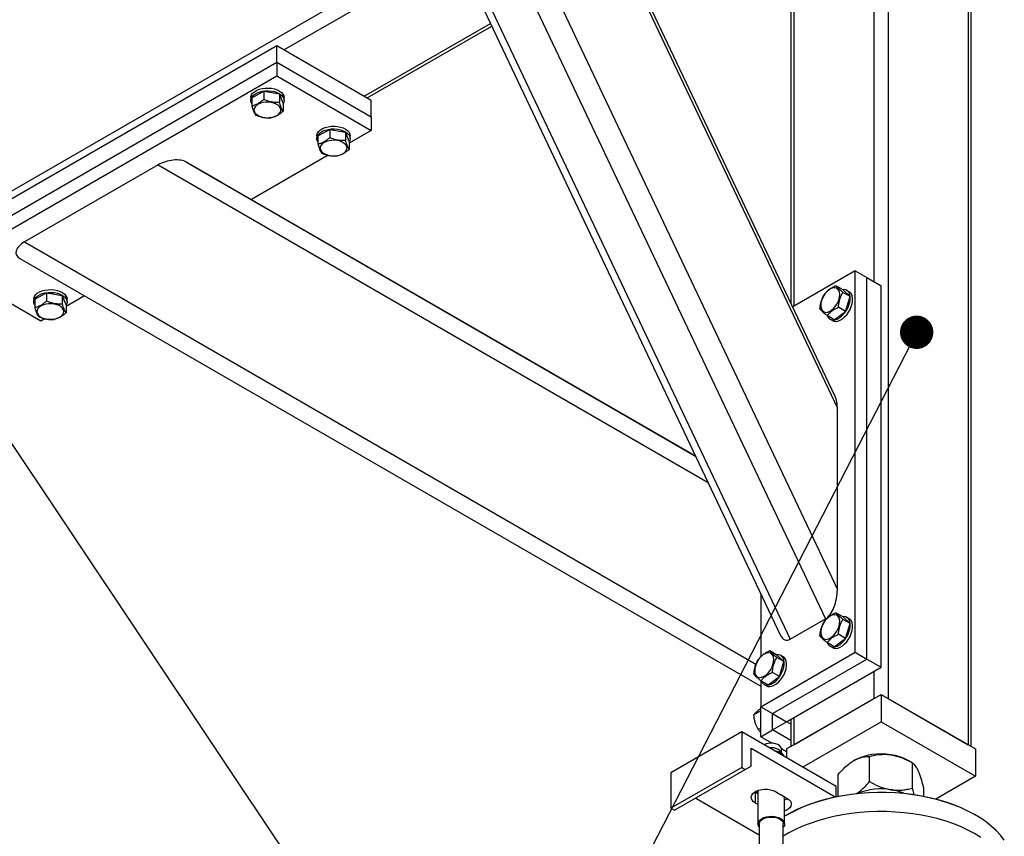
# Model space of a CAD drawing. Header units: millimetres. Extents: x 5 to 589, y 5 to 415.
# Tile 71 of 76: x 524 to 553, y 317 to 342. Entities that reach past the tile are written whole.
import ezdxf

# ---------------------------------------------------------------- set-up
doc = ezdxf.new("R2010")
doc.units = ezdxf.units.MM
doc.layers.add('NOTES', color=6, linetype='Continuous')
doc.layers.add('TRAIT-FORT', color=4, linetype='Continuous', lineweight=25)
doc.dimstyles.new('SLDDIMSTYLE2', dxfattribs={"dimtxt": 0.18, "dimasz": 1, "dimexe": 0, "dimexo": 0.0625, "dimgap": 0, "dimtad": 0, "dimtih": 1, "dimtoh": 1, "dimdec": 0, "dimrnd": 1e-09, "dimzin": 0, "dimdsep": 46, "dimtxsty": 'Standard', "dimblk1": 'DOT', "dimblk2": 'DOT', "dimsah": 1, "dimcen": 0.09, "dimadec": 0, "dimazin": 0, "dimtfac": 1, "dimtdec": 0, "dimtofl": 0, "dimtmove": 0, "dimatfit": 3, "dimldrblk": 'DOT', "dimfxl": 1, "dimfrac": 2, "dimtolj": 1, "dimtzin": 0, "dimarcsym": 0})

# ---------------------------------------------------------------- blocks, each defined once
blk = doc.blocks.new('_Dot')
at = {"color": 0, "linetype": 'ByBlock', "lineweight": -2}
blk.add_line((-0.5, 0), (-1, 0), dxfattribs=at)
at = {"color": 0, "linetype": 'ByBlock', "const_width": 0.5}
blk.add_lwpolyline([(-0.25, 0, 1), (0.25, 0, 1)], format="xyb", close=True, dxfattribs=at)

msp = doc.modelspace()

# ---------------------------------------------------------------- linework, layer by layer
at = {"layer": 'TRAIT-FORT', "color": 4, "linetype": 'Continuous', "lineweight": 25}
for p, q in [((530.38075, 360.60667), (547.7781, 323.90333)), ((531.17703, 360.55521), (548.13166, 324.78583)), ((529.32007, 359.99435), (546.71741, 323.29101)), ((529.21784, 359.72123), (546.42973, 323.40909)), ((534.71857, 358.51072), (548.13166, 330.21302)), ((548.06584, 330.56929), (534.91002, 358.32421)), ((549.22768, 350.5022), (549.22768, 334.00803)), ((549.65191, 350.50217), (549.65191, 321.51497)), ((546.82349, 349.11429), (546.82349, 333.27325)), ((552.0561, 349.11426), (552.0561, 320.12706)), ((546.73569, 348.99182), (546.73569, 333.37557)), ((552.14397, 320.07636), (552.14397, 348.99182)), ((514.79154, 331.7658), (536.52232, 344.31071)), ((531.55001, 340.95035), (536.70467, 343.92607)), ((533.9542, 339.56244), (537.73777, 341.74665)), ((534.042, 339.51171), (537.77547, 341.66699)), ((531.33786, 341.07282), (521.43834, 335.35795)), ((531.33786, 340.58289), (531.33786, 341.07282)), ((534.16628, 339.44001), (531.33786, 341.07282)), ((521.43834, 334.86802), (531.33786, 340.58289)), ((531.33786, 340.58289), (531.33786, 340.17463)), ((531.33786, 340.58289), (534.16628, 338.95008)), ((521.43834, 334.45976), (531.33786, 340.17463)), ((531.33786, 340.17463), (534.16628, 338.54182)), ((530.58495, 339.52113), (530.94201, 339.7155)), ((530.94201, 339.7155), (530.94201, 339.47074)), ((530.94201, 339.7155), (531.4121, 339.63418)), ((531.4121, 339.63418), (531.4121, 339.38941)), ((531.52512, 339.35848), (531.4121, 339.63418)), ((530.55507, 339.52147), (530.55507, 339.43981)), ((530.58495, 339.52113), (530.58495, 339.27636)), ((531.52512, 339.35848), (531.52512, 339.11371)), ((531.555, 339.43981), (531.555, 339.52147)), ((534.16628, 338.95008), (534.16628, 339.44001)), ((534.16628, 338.95008), (534.16628, 338.54182)), ((532.56484, 338.37816), (532.9219, 338.57254)), ((532.9219, 338.57254), (532.9219, 338.32777)), ((532.9219, 338.57254), (533.39199, 338.49122)), ((533.39199, 338.49122), (533.39199, 338.24645)), ((533.50502, 338.21552), (533.39199, 338.49122)), ((534.16628, 338.54182), (533.50502, 338.16008)), ((532.53496, 338.37851), (532.53496, 338.29684)), ((532.56484, 338.37816), (532.56484, 338.13339)), ((533.50502, 338.21552), (533.50502, 337.97075)), ((533.53489, 338.29684), (533.53489, 338.37851)), ((529.69103, 336.9788), (528.63041, 337.59108)), ((528.63041, 337.59108), (543.88224, 328.78353)), ((532.87254, 337.79496), (530.57476, 336.46848)), ((527.77689, 337.50657), (523.77685, 335.19739)), ((527.77689, 337.50657), (544.25914, 327.98847)), ((529.69103, 336.9788), (543.88211, 328.78384)), ((523.77685, 335.19739), (545.69112, 322.54244)), ((523.63045, 334.70467), (545.83361, 321.88289)), ((524.26676, 332.82695), (521.43834, 334.45976)), ((548.66197, 334.33455), (546.7926, 333.25539)), ((548.66197, 322.90299), (548.66197, 334.33455)), ((548.66197, 334.33455), (549.01553, 334.13044)), ((549.01553, 322.69888), (549.01553, 334.13044)), ((549.01553, 334.13044), (549.43976, 333.88554)), ((548.30072, 333.76091), (548.08877, 333.88327)), ((548.30072, 333.76091), (548.51118, 333.56378)), ((548.48771, 333.70614), (548.41697, 333.74698)), ((549.43976, 322.45398), (549.43976, 333.88554)), ((524.04969, 333.48006), (524.04969, 333.3984)), ((524.07956, 333.47972), (524.43663, 333.67409)), ((524.07956, 333.47972), (524.07956, 333.23495)), ((524.43663, 333.67409), (524.43663, 333.42933)), ((524.43663, 333.67409), (524.90672, 333.59277)), ((524.90672, 333.59277), (524.90672, 333.348)), ((525.01974, 333.31707), (524.90672, 333.59277)), ((525.5746, 333.58194), (525.01974, 333.26163)), ((525.04962, 333.3984), (525.04962, 333.48006)), ((548.51118, 333.56378), (548.29923, 333.68613)), ((548.37739, 333.11677), (548.51118, 333.56378)), ((525.01974, 333.31707), (525.01974, 333.0723)), ((548.03327, 332.86699), (548.37739, 333.11677)), ((548.37739, 333.11677), (548.16544, 333.23913)), ((524.38727, 332.89651), (524.26676, 332.82695)), ((548.03327, 332.86699), (547.82132, 332.98935)), ((547.91701, 332.88092), (547.98775, 332.84009)), ((548.13166, 324.78583), (548.13166, 330.21302)), ((545.83354, 324.66681), (545.83354, 322.76745)), ((548.30072, 323.96241), (548.08877, 324.08477)), ((548.30072, 323.96241), (548.51118, 323.76528)), ((546.71741, 323.29101), (547.7781, 323.90333)), ((548.51118, 323.76528), (548.29923, 323.88763)), ((548.37739, 323.31829), (548.51118, 323.76528)), ((548.48771, 323.90764), (548.41697, 323.94848)), ((548.37739, 323.31829), (548.16544, 323.44065)), ((548.03327, 323.06851), (547.82132, 323.19087)), ((547.91701, 323.08242), (547.98775, 323.04159)), ((548.03327, 323.06851), (548.37739, 323.31829)), ((545.83354, 321.27017), (548.66197, 322.90299)), ((546.32083, 322.81944), (546.10888, 322.9418)), ((546.32083, 322.81944), (546.53129, 322.62231)), ((546.50782, 322.76468), (546.43708, 322.80551)), ((548.66197, 322.90299), (549.01553, 322.69888)), ((546.1871, 321.06607), (549.01553, 322.69888)), ((546.53129, 322.62231), (546.31934, 322.74467)), ((546.3975, 322.17532), (546.53129, 322.62231)), ((549.01553, 322.69888), (549.43976, 322.45398)), ((546.3975, 322.17532), (546.18555, 322.29768)), ((546.61134, 320.82116), (549.43976, 322.45398)), ((549.22768, 322.33154), (549.22768, 321.515)), ((545.83354, 322.05444), (545.83354, 321.27017)), ((546.05331, 321.92551), (545.84136, 322.04786)), ((545.93712, 321.93946), (546.00786, 321.89862)), ((546.05331, 321.92551), (546.3975, 322.17532)), ((546.61134, 320.00462), (549.43976, 321.63744)), ((549.43976, 321.63744), (549.43976, 320.8209)), ((549.43976, 321.63744), (552.26819, 320.00462)), ((546.82349, 320.12709), (549.22768, 321.515)), ((549.65191, 321.51497), (552.0561, 320.12706)), ((545.83354, 321.14732), (545.63097, 321.03037)), ((545.83354, 320.37215), (545.83354, 321.2702)), ((545.83354, 321.27017), (546.1871, 321.06607)), ((546.1871, 320.57626), (546.1871, 321.06609)), ((546.1871, 321.06607), (546.61134, 320.82116)), ((546.1871, 320.57626), (546.61134, 320.82116)), ((546.73562, 320.74942), (546.61134, 320.82116)), ((546.73569, 320.8929), (546.73569, 320.07636)), ((546.82349, 320.94363), (546.82349, 320.12709)), ((547.0883, 319.46343), (549.43976, 320.8209)), ((549.43976, 320.8209), (552.26819, 319.18808)), ((545.26783, 320.51436), (543.14653, 319.28976)), ((545.26783, 320.51436), (545.26783, 319.45286)), ((548.09625, 318.88155), (545.26783, 320.51436)), ((545.83354, 320.62317), (545.76469, 320.58342)), ((545.83354, 320.37215), (546.1871, 320.57626)), ((546.73569, 320.25957), (546.1871, 320.57626)), ((546.16606, 320.18019), (545.83354, 320.37215)), ((545.55072, 320.02442), (548.06881, 318.57076)), ((545.55072, 319.49367), (545.55072, 320.02442)), ((546.51713, 319.82068), (546.43034, 319.93309)), ((546.6114, 319.9231), (546.45644, 320.01256)), ((546.45678, 319.89884), (546.45678, 320.00428)), ((546.61134, 320.00462), (546.61134, 319.73877)), ((552.26819, 320.00462), (552.26819, 319.18808)), ((549.09611, 319.02864), (549.09611, 319.78329)), ((550.37893, 319.58479), (550.25309, 319.65742)), ((550.37879, 318.83021), (550.37879, 319.58487)), ((545.26783, 319.45286), (543.14653, 318.22826)), ((543.14653, 319.28976), (543.14653, 318.22826)), ((543.2526, 318.16702), (545.3739, 319.39162)), ((545.26783, 319.45286), (545.3739, 319.39162)), ((545.3739, 319.39162), (545.55072, 319.49367)), ((548.15715, 318.58899), (548.15715, 319.24124)), ((552.26819, 319.18808), (551.08538, 318.50526)), ((545.67487, 318.70827), (545.66556, 318.7138)), ((545.67487, 318.38164), (545.67487, 318.70827)), ((545.75181, 318.66385), (545.67487, 318.70827)), ((545.75174, 318.76338), (545.75174, 317.75883)), ((546.27517, 318.72819), (546.43735, 318.63457)), ((548.09625, 318.57658), (548.09625, 318.88155)), ((550.72251, 318.58895), (550.72251, 318.84439)), ((543.88912, 318.53444), (545.79173, 317.43609)), ((545.75181, 318.33722), (545.67487, 318.38164)), ((546.46649, 318.61775), (546.62873, 318.52408)), ((546.55179, 317.75883), (546.55179, 318.56854)), ((543.14653, 318.22826), (543.2526, 318.16702)), ((545.7918, 317.75883), (545.7918, 316.11804)), ((546.51173, 316.11804), (546.51173, 317.75883)), ((546.64627, 318.0444), (546.61093, 318.02397)), ((552.26872, 318.02397), (552.23339, 318.0444))]:
    msp.add_line(p, q, dxfattribs=at)
at = {"layer": 'TRAIT-FORT', "color": 4, "linetype": 'Continuous', "lineweight": 25, "flags": 128}
for points in [[(530.55507, 339.52147), (530.55743, 339.54985), (530.57571, 339.60369), (530.61138, 339.65457), (530.66297, 339.70063), (530.72885, 339.74022), (530.8064, 339.77191), (530.89299, 339.79456), (530.98551, 339.80733), (531.08046, 339.80975), (531.17446, 339.80181), (531.26415, 339.78366)], [(530.58495, 339.34151), (530.57483, 339.35942), (530.55716, 339.4133), (530.55743, 339.46819), (530.57571, 339.52203), (530.61138, 339.57291), (530.66297, 339.61896), (530.72885, 339.65855), (530.8064, 339.69024), (530.89299, 339.7129), (530.98551, 339.72567), (531.08046, 339.72808), (531.17446, 339.72014), (531.26415, 339.702)], [(531.26415, 339.78366), (531.34635, 339.75606), (531.41797, 339.72001), (531.47657, 339.67676), (531.5198, 339.62791), (531.54623, 339.5752), (531.555, 339.52147)], [(531.26415, 339.702), (531.34635, 339.6744), (531.41797, 339.63835), (531.47657, 339.5951), (531.5198, 339.54624), (531.54623, 339.49353), (531.555, 339.43887), (531.54569, 339.38429), (531.52512, 339.34151)], [(531.17096, 339.37728), (531.08801, 339.38631), (531.00358, 339.38522), (530.92145, 339.37401), (530.84511, 339.35314), (530.77801, 339.3236), (530.72305, 339.28665), (530.68246, 339.24391), (530.65825, 339.19723), (530.65137, 339.14865), (530.66209, 339.10034), (530.69008, 339.05436), (530.73391, 339.01271), (530.79184, 338.97724), (530.86123, 338.94956), (530.93911, 338.93076), (531.02206, 338.92173), (531.10642, 338.92286), (531.18856, 338.93407), (531.26489, 338.95493), (531.33206, 338.98444), (531.38702, 339.02139), (531.42755, 339.06417), (531.45176, 339.11085), (531.4587, 339.15939), (531.44791, 339.20774), (531.41999, 339.25368), (531.37616, 339.29533), (531.31823, 339.3308), (531.24878, 339.35852), (531.17096, 339.37728)], [(532.53496, 338.37851), (532.53732, 338.40689), (532.5556, 338.46073), (532.59127, 338.51161), (532.64286, 338.55766), (532.70874, 338.59725), (532.78629, 338.62894), (532.87288, 338.6516), (532.9654, 338.66437), (533.06035, 338.66678), (533.15442, 338.6588), (533.24411, 338.64066)], [(532.56484, 338.19854), (532.55472, 338.21645), (532.53705, 338.27033), (532.53732, 338.32522), (532.5556, 338.37906), (532.59127, 338.42994), (532.64286, 338.47599), (532.70874, 338.51558), (532.78629, 338.54727), (532.87288, 338.56993), (532.9654, 338.5827), (533.06035, 338.58511), (533.15442, 338.57713), (533.24411, 338.55899)], [(533.24411, 338.64066), (533.32624, 338.6131), (533.39793, 338.57701), (533.45646, 338.5338), (533.49969, 338.48494), (533.52619, 338.43219), (533.53489, 338.37851)], [(533.24411, 338.55899), (533.32624, 338.53143), (533.39793, 338.49534), (533.45646, 338.45213), (533.49969, 338.40327), (533.52619, 338.35052), (533.53489, 338.29591), (533.52558, 338.24133), (533.50502, 338.19854)], [(533.15085, 338.23431), (533.0679, 338.24334), (532.98347, 338.24225), (532.9014, 338.231), (532.825, 338.21018), (532.7579, 338.18063), (532.70294, 338.14369), (532.66235, 338.10094), (532.63814, 338.05426), (532.63126, 338.00568), (532.64198, 337.95737), (532.66997, 337.91139), (532.7138, 337.86974), (532.77173, 337.83427), (532.84112, 337.8066), (532.91901, 337.78779), (533.00195, 337.77876), (533.08631, 337.77989), (533.16845, 337.7911), (533.24478, 337.81197), (533.31195, 337.84148), (533.36691, 337.87842), (533.40744, 337.9212), (533.43171, 337.96784), (533.43859, 338.01642), (533.4278, 338.06478), (533.39988, 338.11071), (533.35605, 338.15237), (533.29812, 338.18783), (533.22867, 338.21555), (533.15085, 338.23431)], [(524.04969, 333.48006), (524.05205, 333.50844), (524.07032, 333.56228), (524.106, 333.61316), (524.15759, 333.65922), (524.22347, 333.69881), (524.30102, 333.7305), (524.38761, 333.75315), (524.48006, 333.76588), (524.57508, 333.76834), (524.66915, 333.76036), (524.75884, 333.74221)], [(524.75884, 333.74221), (524.84097, 333.71465), (524.91266, 333.67857), (524.97112, 333.63531), (525.01441, 333.5865), (525.04092, 333.53375), (525.04962, 333.48006)], [(547.65604, 333.43178), (547.63891, 333.35588), (547.63405, 333.28437), (547.64167, 333.22042), (547.66143, 333.16679), (547.69245, 333.12582), (547.73345, 333.09936), (547.78255, 333.08849), (547.83757, 333.09369), (547.89624, 333.1148), (547.95592, 333.15085), (548.01398, 333.20026), (548.06793, 333.26089), (548.11541, 333.3301), (548.15432, 333.40483), (548.18291, 333.4818), (548.20004, 333.55773), (548.20489, 333.62921), (548.19727, 333.69318), (548.17751, 333.74682), (548.14649, 333.78778), (548.10556, 333.81428), (548.05647, 333.82515), (548.00137, 333.8199), (547.9427, 333.7988), (547.88309, 333.76277), (547.82496, 333.71333), (547.77102, 333.65269), (547.72361, 333.58355), (547.6847, 333.50879), (547.65604, 333.43178)], [(547.83521, 332.98127), (547.83717, 332.97648), (547.86724, 332.92442), (547.90811, 332.88641), (547.95835, 332.86386), (548.01614, 332.85759), (548.0794, 332.86782), (548.14582, 332.89418), (548.21298, 332.9357), (548.27853, 332.9909), (548.33996, 333.05775), (548.39519, 333.13386), (548.4422, 333.21652), (548.47922, 333.30266), (548.50498, 333.38923), (548.51846, 333.47304), (548.51934, 333.55116), (548.5074, 333.62066), (548.4832, 333.67909), (548.44759, 333.72434), (548.4018, 333.75473), (548.34752, 333.7692), (548.28912, 333.76757)], [(547.98775, 332.84009), (548.02909, 332.82303), (548.08688, 332.81675), (548.15013, 332.82699), (548.21656, 332.85334), (548.28372, 332.89486), (548.34927, 332.95006), (548.4107, 333.01691), (548.46593, 333.09303), (548.51293, 333.17568), (548.54996, 333.26182), (548.57572, 333.34839), (548.5892, 333.4322), (548.59008, 333.51033), (548.57814, 333.57983), (548.55394, 333.63825), (548.51833, 333.6835), (548.48771, 333.70614)], [(524.0795, 333.30006), (524.06938, 333.31797), (524.05178, 333.37189), (524.05205, 333.42678), (524.07032, 333.48062), (524.106, 333.5315), (524.15759, 333.57755), (524.22347, 333.61714), (524.30102, 333.64883), (524.38761, 333.67149), (524.48006, 333.68422), (524.57508, 333.68667), (524.66915, 333.67869), (524.75884, 333.66055)], [(524.75884, 333.66055), (524.84097, 333.63299), (524.91266, 333.5969), (524.97112, 333.55365), (525.01441, 333.50483), (525.04092, 333.45208), (525.04962, 333.39746), (525.04031, 333.34288), (525.01974, 333.3001)], [(524.66557, 333.33587), (524.58263, 333.3449), (524.4982, 333.34381), (524.41613, 333.33256), (524.33973, 333.31173), (524.27263, 333.28219), (524.21767, 333.24524), (524.17707, 333.2025), (524.15287, 333.15582), (524.14599, 333.10724), (524.15671, 333.05893), (524.18469, 333.01295), (524.22853, 332.9713), (524.28645, 332.93583), (524.35584, 332.90815), (524.43373, 332.88935), (524.51668, 332.88032), (524.60104, 332.88145), (524.68317, 332.89266), (524.75951, 332.91352), (524.82668, 332.94303), (524.88163, 332.97998), (524.92216, 333.02276), (524.94644, 333.0694), (524.95332, 333.11798), (524.94253, 333.16633), (524.91461, 333.21227), (524.87078, 333.25392), (524.81285, 333.28939), (524.74339, 333.3171), (524.66557, 333.33587)], [(547.65604, 323.6333), (547.63891, 323.55738), (547.63405, 323.48589), (547.64167, 323.42192), (547.66143, 323.3683), (547.69245, 323.32734), (547.73345, 323.30086), (547.78255, 323.28999), (547.83757, 323.29521), (547.89624, 323.3163), (547.95592, 323.35237), (548.01398, 323.40178), (548.06793, 323.46241), (548.11541, 323.5316), (548.15432, 323.60635), (548.18291, 323.68332), (548.20004, 323.75923), (548.20489, 323.83073), (548.19727, 323.89468), (548.17751, 323.94832), (548.14649, 323.98928), (548.10556, 324.01578), (548.05647, 324.02665), (548.00137, 324.02142), (547.9427, 324.0003), (547.88309, 323.96429), (547.82496, 323.91485), (547.77102, 323.85421), (547.72361, 323.78505), (547.6847, 323.71031), (547.65604, 323.6333)], [(547.83521, 323.18279), (547.83717, 323.17798), (547.86724, 323.12594), (547.90811, 323.08791), (547.95835, 323.06538), (548.01614, 323.05911), (548.0794, 323.06934), (548.14582, 323.0957), (548.21298, 323.13722), (548.27853, 323.19242), (548.33996, 323.25925), (548.39519, 323.33538), (548.4422, 323.41802), (548.47922, 323.50418), (548.50498, 323.59073), (548.51846, 323.67456), (548.51934, 323.75266), (548.5074, 323.82216), (548.4832, 323.88061), (548.44759, 323.92586), (548.4018, 323.95625), (548.34752, 323.9707), (548.28912, 323.96909)], [(547.98775, 323.04159), (548.02909, 323.02455), (548.08688, 323.01827), (548.15013, 323.02851), (548.21656, 323.05486), (548.28372, 323.09638), (548.34927, 323.15158), (548.4107, 323.21841), (548.46593, 323.29454), (548.51293, 323.37718), (548.54996, 323.46334), (548.57572, 323.54989), (548.5892, 323.63372), (548.59008, 323.71183), (548.57814, 323.78133), (548.55394, 323.83977), (548.51833, 323.88502), (548.48771, 323.90764)], [(545.67615, 322.49034), (545.65902, 322.41441), (545.65416, 322.34293), (545.66178, 322.27895), (545.68154, 322.22534), (545.71256, 322.18437), (545.75356, 322.15789), (545.80266, 322.14703), (545.85768, 322.15224), (545.91635, 322.17334), (545.97603, 322.20941), (546.03409, 322.25881), (546.08804, 322.31945), (546.13552, 322.38863), (546.17443, 322.46338), (546.20302, 322.54036), (546.22015, 322.61626), (546.225, 322.68777), (546.21738, 322.75172), (546.19762, 322.80535), (546.1666, 322.84632), (546.12567, 322.87282), (546.07658, 322.88368), (546.02148, 322.87845), (545.96281, 322.85734), (545.9032, 322.82133), (545.84507, 322.77188), (545.79112, 322.71125), (545.74372, 322.64208), (545.70481, 322.56735), (545.67615, 322.49034)], [(545.85532, 322.03982), (545.85728, 322.03501), (545.88735, 321.98297), (545.92822, 321.94495), (545.97846, 321.92242), (546.03625, 321.91614), (546.0995, 321.92638), (546.16593, 321.95273), (546.23309, 321.99425), (546.29857, 322.04942), (546.36007, 322.11628), (546.4153, 322.19242), (546.4623, 322.27505), (546.49933, 322.36121), (546.52509, 322.44776), (546.53857, 322.53159), (546.53945, 322.6097), (546.52751, 322.6792), (546.50331, 322.73764), (546.46763, 322.78285), (546.42191, 322.81328), (546.36763, 322.82773), (546.30923, 322.82612)], [(546.00786, 321.89862), (546.0492, 321.88158), (546.10699, 321.87531), (546.17024, 321.88554), (546.23667, 321.91189), (546.30383, 321.95341), (546.36931, 322.00858), (546.43081, 322.07544), (546.48604, 322.15158), (546.53304, 322.23421), (546.57007, 322.32038), (546.59583, 322.40693), (546.60931, 322.49076), (546.61019, 322.56886), (546.59825, 322.63836), (546.57404, 322.69681), (546.53837, 322.74201), (546.50782, 322.76468)], [(546.45678, 320.00428), (546.45286, 320.03238), (546.43243, 320.07314), (546.39581, 320.10993), (546.3449, 320.14057), (546.28273, 320.1633), (546.21307, 320.17681), (546.13983, 320.18024), (546.0672, 320.1735), (545.99957, 320.15688), (545.9407, 320.13138), (545.93591, 320.12869)], [(546.54127, 319.77926), (546.53999, 319.78233), (546.51018, 319.8292), (546.46359, 319.87129), (546.40249, 319.90663), (546.32959, 319.93353), (546.2484, 319.95074), (546.2428, 319.95156)], [(545.67487, 318.38164), (545.61896, 318.42147), (545.57864, 318.46709), (545.55571, 318.51661), (545.55106, 318.56772), (545.56495, 318.61833), (545.59671, 318.66618), (545.64506, 318.70912), (545.70784, 318.74536), (545.78222, 318.77327), (545.8651, 318.79161), (545.95277, 318.79963), (546.04138, 318.79698), (546.12709, 318.7837), (546.20619, 318.76046), (546.27517, 318.72819)], [(553.13418, 317.27668), (553.02352, 317.41718), (552.89681, 317.55308), (552.75473, 317.68377), (552.59774, 317.80873), (552.42672, 317.92731), (552.24236, 318.03904), (552.04545, 318.14345), (551.83694, 318.23999), (551.61771, 318.32832), (551.38877, 318.40793), (551.15106, 318.47859), (550.9058, 318.5399), (550.65393, 318.59164), (550.3966, 318.63353), (550.13508, 318.66545), (549.8704, 318.68713), (549.60383, 318.69862), (549.33652, 318.69978), (549.06968, 318.69064), (548.80452, 318.67125), (548.54213, 318.6417), (548.28379, 318.60203), (548.03057, 318.55255), (547.78369, 318.49334), (547.54416, 318.42483), (547.3132, 318.34716), (547.09161, 318.26082), (546.8806, 318.1661), (546.68093, 318.06345), (546.55172, 317.98909)], [(546.64627, 318.0444), (546.71546, 318.0834), (546.91257, 318.18474), (547.12101, 318.27828), (547.33977, 318.36354), (547.5679, 318.44019), (547.8044, 318.50789), (548.04817, 318.56632), (548.29822, 318.61522), (548.55333, 318.65434), (548.81241, 318.68362), (549.07433, 318.70277), (549.3378, 318.71176), (549.60181, 318.71063), (549.86507, 318.69927), (550.12638, 318.67782), (550.38466, 318.64636), (550.63875, 318.60494), (550.88745, 318.55386), (551.12968, 318.49329), (551.36442, 318.42357), (551.59046, 318.34493), (551.807, 318.25769), (552.01288, 318.16235), (552.20736, 318.05927), (552.23339, 318.0444)], [(546.62873, 318.52408), (546.68457, 318.4843), (546.72483, 318.43863), (546.74782, 318.38915), (546.75241, 318.338), (546.73852, 318.28739), (546.70676, 318.23955), (546.65841, 318.19661), (546.59562, 318.16037), (546.55179, 318.14238)], [(546.63056, 318.50522), (546.59562, 318.487), (546.55179, 318.46901)], [(552.24236, 317.46746), (552.04545, 317.57187), (551.83694, 317.66841), (551.61771, 317.75674), (551.38877, 317.83636), (551.15106, 317.90701), (550.9058, 317.96833), (550.65393, 318.02006), (550.3966, 318.06195), (550.13508, 318.09387), (549.8704, 318.11556), (549.60383, 318.12704), (549.33652, 318.12821), (549.06968, 318.11906), (548.80452, 318.09967), (548.54213, 318.07013), (548.28379, 318.03046), (548.03057, 317.98098), (547.78369, 317.92177), (547.54416, 317.85325), (547.3132, 317.77559), (547.09161, 317.68924), (546.8806, 317.59453), (546.68093, 317.49187), (546.5118, 317.39307)], [(545.75309, 317.7776), (545.76941, 317.82665), (545.8036, 317.87255), (545.85411, 317.91307), (545.91851, 317.94643), (545.99377, 317.97096), (546.07651, 317.98564), (546.16276, 317.98965), (546.2484, 317.98287), (546.32959, 317.96567), (546.40249, 317.93877), (546.46359, 317.90342), (546.51018, 317.86134), (546.53999, 317.81446), (546.55159, 317.76502), (546.54458, 317.71527), (546.51915, 317.66751), (546.51173, 317.65816)], [(545.7918, 317.75883), (545.79295, 317.77577), (545.80846, 317.82139), (545.84116, 317.86394), (545.88951, 317.9012), (545.95101, 317.93133), (546.02249, 317.95282), (546.10052, 317.96454), (546.1811, 317.96598), (546.2602, 317.95698), (546.33391, 317.9381), (546.39838, 317.91023), (546.45057, 317.87473), (546.48773, 317.83342), (546.50809, 317.78842), (546.51173, 317.75883)], [(552.42672, 317.35573), (552.24236, 317.46746), (552.24236, 317.46746)]]:
    msp.add_lwpolyline(points, dxfattribs=at)
at = {"layer": 'TRAIT-FORT', "color": 4, "linetype": 'Continuous', "lineweight": 25}
for centre, radius, start, end in [((546.16299, 319.65298), 0.38722, 46.334873, 99.567928), ((549.43786, 318.08937), 1.76557, 80.229329, 117.353113), ((549.54493, 318.39263), 1.44954, 60.755164, 82.366361), ((545.88396, 318.78193), 0.15737, 190.203114, 212.838567), ((549.43835, 316.97906), 1.82971, 80.590439, 111.744704), ((549.49909, 317.17941), 1.62236, 67.531888, 81.549971), ((546.25102, 318.27815), 0.40219, 57.605973, 62.399404), ((545.90663, 317.76137), 0.15439, 173.965757, 221.948116)]:
    msp.add_arc(centre, radius, start, end, dxfattribs=at)
for centre, major_axis, ratio, start_param, end_param in [((528.13041, 337.30246), (0.60657, 0.1625), 0.51758952, 0.47769661, 2.04849294), ((524.13041, 334.99331), (0.60657, 0.1625), 0.51758952, 2.04849294, 3.61928927), ((547.7781, 330.00893), (0.13052, 0.70583), 0.46552384, 5.09050666, 5.710637), ((547.7781, 324.58174), (0.13052, 0.70583), 0.46552384, 3.51971033, 5.09050666), ((546.71744, 323.96943), (0.13052, 0.70583), 0.46552384, 2.56904435, 3.51971033)]:
    msp.add_ellipse(centre, major_axis=major_axis, ratio=ratio, start_param=start_param, end_param=end_param, dxfattribs=at)
for points, knots in [([(530.58495, 339.27636), (530.61591, 339.28429), (530.67853, 339.30032), (530.77144, 339.34419), (530.86015, 339.40223), (530.91455, 339.44776), (530.94201, 339.47074)], [0, 0, 0, 0, 0.26455318, 0.53496974, 0.76528125, 1, 1, 1, 1]), ([(530.94201, 339.47074), (531.00181, 339.44798), (531.1007, 339.41035), (531.24418, 339.38743), (531.3407, 339.38495), (531.39625, 339.38842), (531.4121, 339.38941)], [0, 0, 0, 0, 0.38547627, 0.63756487, 0.89655853, 1, 1, 1, 1]), ([(531.52512, 339.11371), (531.51532, 339.12869), (531.4955, 339.15897), (531.46606, 339.22402), (531.43797, 339.30224), (531.42078, 339.36018), (531.4121, 339.38941)], [0, 0, 0, 0, 0.26462682, 0.53485479, 0.76536149, 1, 1, 1, 1]), ([(530.58495, 339.27636), (530.59475, 339.24348), (530.61457, 339.17702), (530.64403, 339.09875), (530.67202, 339.03994), (530.68926, 339.01384), (530.69797, 339.00066)], [0, 0, 0, 0, 0.26462773, 0.53485663, 0.76520193, 1, 1, 1, 1]), ([(530.69797, 339.00066), (530.75779, 338.97793), (530.85672, 338.94034), (531.00016, 338.91736), (531.09671, 338.91502), (531.1522, 338.91838), (531.16806, 338.91934)], [0, 0, 0, 0, 0.38556626, 0.6376553, 0.89648311, 1, 1, 1, 1]), ([(531.52512, 339.11371), (531.49412, 339.08791), (531.43144, 339.03572), (531.33866, 338.97855), (531.24991, 338.93995), (531.19551, 338.92625), (531.16806, 338.91934)], [0, 0, 0, 0, 0.2645587, 0.53496967, 0.76528122, 1, 1, 1, 1]), ([(532.56484, 338.13339), (532.5958, 338.14132), (532.65842, 338.15736), (532.75133, 338.20122), (532.84004, 338.25926), (532.89445, 338.30479), (532.9219, 338.32777)], [0, 0, 0, 0, 0.26455318, 0.53496974, 0.76528125, 1, 1, 1, 1]), ([(532.56484, 338.13339), (532.57464, 338.10051), (532.59446, 338.03405), (532.62391, 337.95577), (532.65199, 337.89695), (532.66918, 337.87086), (532.67786, 337.8577)], [0, 0, 0, 0, 0.26462682, 0.53485479, 0.76536149, 1, 1, 1, 1]), ([(532.9219, 338.32777), (532.9817, 338.30502), (533.08059, 338.26738), (533.22407, 338.24446), (533.32059, 338.24198), (533.37614, 338.24545), (533.39199, 338.24645)], [0, 0, 0, 0, 0.38547627, 0.63756487, 0.89655853, 1, 1, 1, 1]), ([(533.50502, 337.97075), (533.49521, 337.98573), (533.47539, 338.01601), (533.44595, 338.08106), (533.41786, 338.15927), (533.40067, 338.21722), (533.39199, 338.24645)], [0, 0, 0, 0, 0.26462682, 0.53485479, 0.76536149, 1, 1, 1, 1]), ([(532.67786, 337.8577), (532.73768, 337.83496), (532.8366, 337.79736), (532.98009, 337.77442), (533.07661, 337.77198), (533.13212, 337.7754), (533.14795, 337.77637)], [0, 0, 0, 0, 0.385565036, 0.637653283, 0.896646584, 1, 1, 1, 1]), ([(533.50502, 337.97075), (533.47401, 337.94494), (533.41133, 337.89275), (533.31855, 337.83558), (533.22981, 337.79699), (533.1754, 337.78329), (533.14795, 337.77637)], [0, 0, 0, 0, 0.2645587, 0.53496967, 0.76528122, 1, 1, 1, 1]), ([(548.08877, 333.88327), (548.05116, 333.86604), (547.97515, 333.83123), (547.87983, 333.76966), (547.80284, 333.70265), (547.76412, 333.65665), (547.74458, 333.63343)], [0, 0, 0, 0, 0.264629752, 0.534858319, 0.765247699, 1, 1, 1, 1]), ([(548.08877, 333.88327), (548.0993, 333.87061), (548.12058, 333.84501), (548.16945, 333.79715), (548.23027, 333.74323), (548.27611, 333.70528), (548.29923, 333.68613)], [0, 0, 0, 0, 0.26455377, 0.53491448, 0.76534703, 1, 1, 1, 1]), ([(524.07956, 333.23495), (524.11053, 333.24288), (524.17314, 333.25891), (524.26605, 333.30278), (524.35477, 333.36082), (524.40917, 333.40635), (524.43663, 333.42933)], [0, 0, 0, 0, 0.26455318, 0.53496974, 0.76528125, 1, 1, 1, 1]), ([(524.43663, 333.42933), (524.49642, 333.40657), (524.59532, 333.36894), (524.7388, 333.34602), (524.83531, 333.34354), (524.89087, 333.34701), (524.90672, 333.348)], [0, 0, 0, 0, 0.38547627, 0.63756487, 0.89655853, 1, 1, 1, 1]), ([(547.61086, 333.18648), (547.61715, 333.24954), (547.62756, 333.35383), (547.66995, 333.48936), (547.70984, 333.5739), (547.73687, 333.62021), (547.74458, 333.63343)], [0, 0, 0, 0, 0.38558313, 0.63766994, 0.89657027, 1, 1, 1, 1]), ([(548.16544, 333.23913), (548.17174, 333.30219), (548.18215, 333.40648), (548.22452, 333.54202), (548.26449, 333.62659), (548.29152, 333.67291), (548.29923, 333.68613)], [0, 0, 0, 0, 0.38553826, 0.63759572, 0.89658231, 1, 1, 1, 1]), ([(524.07956, 333.23495), (524.08937, 333.20207), (524.10919, 333.13561), (524.13863, 333.05732), (524.16672, 332.99851), (524.18391, 332.97241), (524.19258, 332.95925)], [0, 0, 0, 0, 0.26462682, 0.53485479, 0.76536149, 1, 1, 1, 1]), ([(525.01974, 333.0723), (525.00994, 333.08728), (524.99011, 333.11756), (524.96067, 333.18261), (524.93259, 333.26083), (524.91539, 333.31877), (524.90672, 333.348)], [0, 0, 0, 0, 0.26462682, 0.53485479, 0.76536149, 1, 1, 1, 1]), ([(547.82132, 332.98935), (547.79531, 333.01091), (547.74274, 333.05451), (547.68215, 333.1091), (547.63846, 333.15327), (547.62012, 333.17534), (547.61086, 333.18648)], [0, 0, 0, 0, 0.26466796, 0.53499152, 0.76530921, 1, 1, 1, 1]), ([(547.82132, 332.98935), (547.84345, 333.01548), (547.8882, 333.06835), (547.97182, 333.13667), (548.06587, 333.1938), (548.13205, 333.22393), (548.16544, 333.23913)], [0, 0, 0, 0, 0.26449381, 0.53496252, 0.76538891, 1, 1, 1, 1]), ([(524.19258, 332.95925), (524.2524, 332.93652), (524.35133, 332.89892), (524.49481, 332.87598), (524.59134, 332.87353), (524.64684, 332.87695), (524.66267, 332.87793)], [0, 0, 0, 0, 0.385565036, 0.637653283, 0.896646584, 1, 1, 1, 1]), ([(525.01974, 333.0723), (524.98874, 333.04649), (524.92605, 332.99431), (524.83327, 332.93714), (524.74453, 332.89854), (524.69013, 332.88484), (524.66267, 332.87793)], [0, 0, 0, 0, 0.2645587, 0.53496967, 0.76528122, 1, 1, 1, 1]), ([(548.08877, 324.08477), (548.05116, 324.06754), (547.97515, 324.03272), (547.87983, 323.97118), (547.80284, 323.90417), (547.76412, 323.85817), (547.74458, 323.83495)], [0, 0, 0, 0, 0.26463137, 0.53485548, 0.76524627, 1, 1, 1, 1]), ([(548.08877, 324.08477), (548.0993, 324.07211), (548.12058, 324.04651), (548.16945, 323.99867), (548.23028, 323.94475), (548.27611, 323.90679), (548.29923, 323.88763)], [0, 0, 0, 0, 0.26455401, 0.53487698, 0.76530973, 1, 1, 1, 1]), ([(547.61086, 323.388), (547.61715, 323.45105), (547.62757, 323.55535), (547.66994, 323.69087), (547.70984, 323.77542), (547.73687, 323.82173), (547.74458, 323.83495)], [0, 0, 0, 0, 0.3855394, 0.63767022, 0.89657035, 1, 1, 1, 1]), ([(548.16544, 323.44065), (548.17174, 323.50371), (548.18215, 323.608), (548.22451, 323.74353), (548.26449, 323.8281), (548.29152, 323.87441), (548.29923, 323.88763)], [0, 0, 0, 0, 0.38555505, 0.6376235, 0.89657781, 1, 1, 1, 1]), ([(547.82132, 323.19087), (547.79531, 323.21242), (547.74272, 323.25601), (547.68215, 323.31062), (547.63846, 323.35478), (547.62012, 323.37686), (547.61086, 323.388)], [0, 0, 0, 0, 0.26463059, 0.53499191, 0.76530941, 1, 1, 1, 1]), ([(547.82132, 323.19087), (547.84345, 323.217), (547.8882, 323.26985), (547.97182, 323.33816), (548.06587, 323.39532), (548.13205, 323.42545), (548.16544, 323.44065)], [0, 0, 0, 0, 0.26448782, 0.53495649, 0.76538893, 1, 1, 1, 1]), ([(546.10888, 322.9418), (546.07127, 322.92457), (545.99526, 322.88976), (545.89994, 322.82822), (545.82295, 322.7612), (545.78423, 322.7152), (545.76469, 322.69198)], [0, 0, 0, 0, 0.26463137, 0.53485548, 0.76524627, 1, 1, 1, 1]), ([(546.10888, 322.9418), (546.1194, 322.92914), (546.14069, 322.90355), (546.18956, 322.8557), (546.25038, 322.80178), (546.29622, 322.76382), (546.31934, 322.74467)], [0, 0, 0, 0, 0.26455401, 0.53487698, 0.76530973, 1, 1, 1, 1]), ([(545.63097, 322.24503), (545.63726, 322.30809), (545.64767, 322.41238), (545.69005, 322.54791), (545.72995, 322.63245), (545.75698, 322.67876), (545.76469, 322.69198)], [0, 0, 0, 0, 0.3855394, 0.63767022, 0.89657035, 1, 1, 1, 1]), ([(546.18555, 322.29768), (546.19184, 322.36074), (546.20225, 322.46503), (546.24465, 322.60056), (546.2845, 322.6851), (546.3116, 322.73143), (546.31934, 322.74467)], [0, 0, 0, 0, 0.38555556, 0.63762434, 0.89650615, 1, 1, 1, 1]), ([(545.84136, 322.04786), (545.81538, 322.06944), (545.76283, 322.11306), (545.70228, 322.16769), (545.65849, 322.21173), (545.6402, 322.23387), (545.63097, 322.24503)], [0, 0, 0, 0, 0.26454656, 0.53493789, 0.76539653, 1, 1, 1, 1]), ([(545.84136, 322.04786), (545.86351, 322.074), (545.9083, 322.12686), (545.99193, 322.19519), (546.08598, 322.25235), (546.15216, 322.28248), (546.18555, 322.29768)], [0, 0, 0, 0, 0.26462418, 0.535042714, 0.765432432, 1, 1, 1, 1]), ([(545.83361, 321.22094), (545.81029, 321.20161), (545.76042, 321.16024), (545.70235, 321.10781), (545.65845, 321.06351), (545.64018, 321.04149), (545.63097, 321.03037)], [0, 0, 0, 0, 0.24392852, 0.52185882, 0.75864922, 1, 1, 1, 1]), ([(545.76469, 320.58342), (545.73694, 320.6341), (545.69104, 320.71791), (545.65183, 320.85525), (545.63669, 320.95413), (545.63224, 321.01344), (545.63097, 321.03037)], [0, 0, 0, 0, 0.38557657, 0.63765908, 0.89652287, 1, 1, 1, 1]), ([(545.83361, 320.50792), (545.83098, 320.51015), (545.80349, 320.53354), (545.78311, 320.55973), (545.76469, 320.58342)], [0, 0, 0, 0, 0.0956357, 1, 1, 1, 1]), ([(549.09611, 319.78329), (549.18397, 319.80385), (549.31734, 319.83507), (549.50792, 319.84723), (549.63378, 319.84352), (549.7106, 319.83301), (549.73749, 319.82933)], [0, 0, 0, 0, 0.432077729, 0.655839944, 0.87956445, 1, 1, 1, 1]), ([(549.73749, 319.82933), (549.79326, 319.81864), (549.90597, 319.79705), (550.06995, 319.73919), (550.22861, 319.66856), (550.32858, 319.61285), (550.37879, 319.58487)], [0, 0, 0, 0, 0.249605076, 0.504356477, 0.751037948, 1, 1, 1, 1]), ([(548.15715, 319.24124), (548.21216, 319.30231), (548.31323, 319.41452), (548.47161, 319.5577), (548.5745, 319.62396), (548.62663, 319.65753)], [0, 0, 0, 0, 0.37067002, 0.68111691, 1, 1, 1, 1]), ([(548.62663, 319.65753), (548.63486, 319.66219), (548.70062, 319.69938), (548.8257, 319.75087), (548.97367, 319.7799), (549.06181, 319.78234), (549.09611, 319.78329)], [0, 0, 0, 0, 0.05037236, 0.40259808, 0.76752988, 1, 1, 1, 1]), ([(550.55062, 319.35992), (550.53569, 319.39005), (550.50553, 319.45093), (550.46144, 319.51319), (550.41912, 319.55858), (550.39228, 319.57608), (550.37879, 319.58487)], [0, 0, 0, 0, 0.249605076, 0.504356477, 0.751037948, 1, 1, 1, 1]), ([(550.72251, 318.84439), (550.69896, 318.92928), (550.66322, 319.05816), (550.61204, 319.20981), (550.57841, 319.29816), (550.55782, 319.34392), (550.55062, 319.35992)], [0, 0, 0, 0, 0.43207937, 0.65595771, 0.87968307, 1, 1, 1, 1]), ([(548.70769, 318.66829), (548.74615, 318.695), (548.84406, 318.76299), (548.97362, 318.89122), (549.0618, 318.99014), (549.09611, 319.02864)], [0, 0, 0, 0, 0.28331296, 0.72111185, 1, 1, 1, 1]), ([(549.09611, 319.02864), (549.18397, 318.98087), (549.31733, 318.90836), (549.50792, 318.83726), (549.63377, 318.80212), (549.7106, 318.78881), (549.73749, 318.78416)], [0, 0, 0, 0, 0.43207999, 0.65583468, 0.87956506, 1, 1, 1, 1]), ([(549.73749, 318.78416), (549.79326, 318.77761), (549.90596, 318.76439), (550.06995, 318.77131), (550.22861, 318.79308), (550.32858, 318.8178), (550.37879, 318.83021)], [0, 0, 0, 0, 0.24960691, 0.50435283, 0.75103612, 1, 1, 1, 1]), ([(550.43483, 318.63447), (550.42971, 318.65097), (550.41051, 318.71278), (550.39221, 318.78054), (550.37879, 318.83021)], [0, 0, 0, 0, 0.26694852, 1, 1, 1, 1])]:
    msp.add_open_spline(points, degree=3, knots=knots, dxfattribs=at)

# ---------------------------------------------------------------- leaders
at = {"layer": 'NOTES', "color": 211}
for points in [[(508.5322, 351.37617), (537.73585, 307.67296)], [(550.50806, 332.49143), (537.73585, 307.67296)]]:
    msp.add_leader(points, dimstyle='SLDDIMSTYLE2', dxfattribs=at)

doc.saveas('drawing.dxf')
